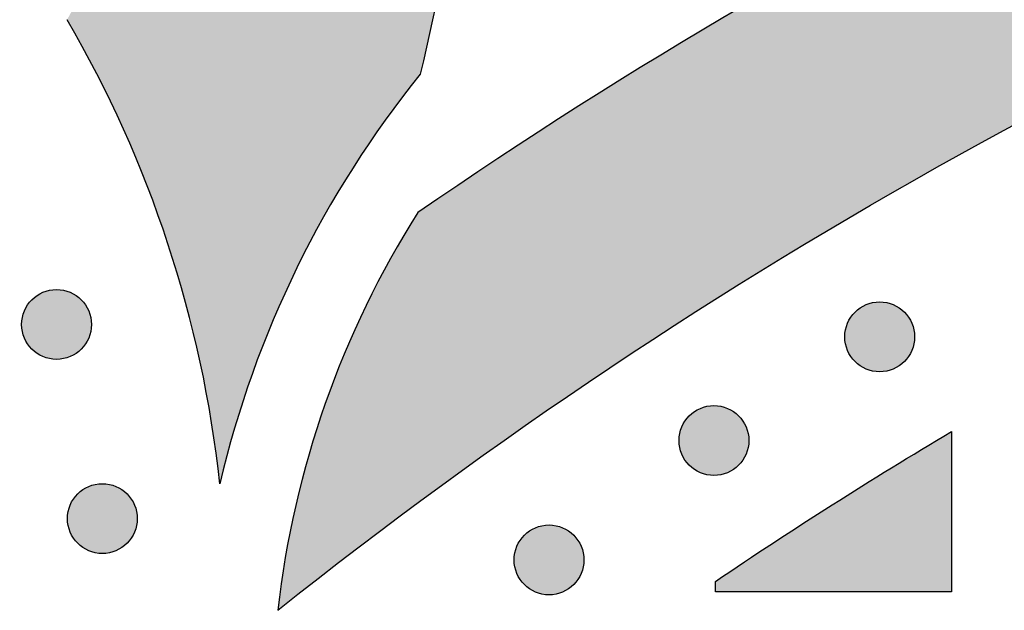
# Model space of a CAD drawing. Header units: millimetres. Extents: x -3873 to -97, y 912 to 4165.
# Tile 211 of 256: x -3497 to -3447, y 1653 to 1683. Entities that reach past the tile are written whole.
import ezdxf

# ---------------------------------------------------------------- set-up
doc = ezdxf.new("R2010")
doc.units = ezdxf.units.MM
doc.layers.add('pattern', color=7, linetype='Continuous', true_color=0x000000)

msp = doc.modelspace()

# ---------------------------------------------------------------- hatches: boundary and pattern name
at = {"layer": 'pattern'}
for points in [[(-3476.751, 1680.564), (-3477.647, 1679.425), (-3478.513, 1678.257), (-3479.348, 1677.063), (-3480.15, 1675.844), (-3480.919, 1674.6), (-3481.654, 1673.334), (-3482.353, 1672.046), (-3483.015, 1670.739), (-3483.641, 1669.413), (-3484.229, 1668.071), (-3484.778, 1666.714), (-3485.287, 1665.344), (-3485.758, 1663.962), (-3486.188, 1662.57), (-3486.579, 1661.17), (-3486.929, 1659.763), (-3487.116, 1661.305), (-3487.345, 1662.845), (-3487.614, 1664.382), (-3487.924, 1665.914), (-3488.275, 1667.439), (-3488.666, 1668.956), (-3489.097, 1670.464), (-3489.568, 1671.96), (-3490.078, 1673.443), (-3490.627, 1674.911), (-3491.214, 1676.364), (-3491.839, 1677.799), (-3492.5, 1679.216), (-3493.196, 1680.612), (-3493.928, 1681.986), (-3494.693, 1683.338), (-3493.711, 1685.137), (-3492.785, 1686.969), (-3491.916, 1688.83), (-3491.106, 1690.719), (-3490.355, 1692.633), (-3489.665, 1694.568), (-3489.037, 1696.522), (-3488.471, 1698.492), (-3488.236, 1699.393), (-3488.016, 1700.3), (-3487.812, 1701.213), (-3487.625, 1702.132), (-3487.453, 1703.055), (-3487.298, 1703.983), (-3487.159, 1704.916), (-3487.037, 1705.852), (-3486.932, 1706.791), (-3486.844, 1707.734), (-3486.772, 1708.678), (-3486.718, 1709.625), (-3486.681, 1710.573), (-3486.661, 1711.522), (-3486.659, 1712.471), (-3486.674, 1713.421), (-3486.706, 1714.37), (-3486.755, 1715.318), (-3486.821, 1716.265), (-3486.905, 1717.21), (-3487.005, 1718.153), (-3487.123, 1719.093), (-3487.257, 1720.03), (-3487.408, 1720.963), (-3487.576, 1721.892), (-3487.76, 1722.816), (-3487.961, 1723.736), (-3488.178, 1724.65), (-3488.41, 1725.558), (-3488.659, 1726.46), (-3488.922, 1727.356), (-3489.201, 1728.244), (-3489.481, 1729.066), (-3489.786, 1729.885), (-3490.116, 1730.7), (-3490.471, 1731.51), (-3490.853, 1732.313), (-3491.259, 1733.109), (-3491.69, 1733.895), (-3492.147, 1734.672), (-3492.628, 1735.438), (-3493.133, 1736.191), (-3493.661, 1736.931), (-3494.213, 1737.656), (-3494.787, 1738.366), (-3495.383, 1739.059), (-3496.001, 1739.735), (-3496.638, 1740.392), (-3497.295, 1741.029), (-3497.971, 1741.647), (-3498.664, 1742.243), (-3499.374, 1742.817), (-3500.099, 1743.369), (-3500.839, 1743.898), (-3501.592, 1744.403), (-3502.358, 1744.883), (-3503.135, 1745.34), (-3503.921, 1745.771), (-3504.717, 1746.178), (-3505.52, 1746.559), (-3506.33, 1746.914), (-3507.145, 1747.245), (-3507.964, 1747.549), (-3508.786, 1747.829), (-3509.675, 1748.108), (-3510.57, 1748.372), (-3511.472, 1748.62), (-3512.38, 1748.852), (-3513.294, 1749.069), (-3514.214, 1749.27), (-3515.138, 1749.454), (-3516.067, 1749.622), (-3517, 1749.773), (-3517.937, 1749.907), (-3518.877, 1750.025), (-3519.82, 1750.126), (-3520.765, 1750.209), (-3521.712, 1750.275), (-3522.66, 1750.325), (-3523.609, 1750.357), (-3524.559, 1750.371), (-3525.508, 1750.369), (-3526.457, 1750.349), (-3527.405, 1750.312), (-3528.352, 1750.258), (-3529.296, 1750.186), (-3530.239, 1750.098), (-3531.178, 1749.993), (-3532.114, 1749.871), (-3533.047, 1749.732), (-3533.975, 1749.577), (-3534.899, 1749.406), (-3535.817, 1749.218), (-3536.73, 1749.014), (-3537.638, 1748.795), (-3538.539, 1748.559), (-3540.507, 1747.994), (-3542.459, 1747.366), (-3544.392, 1746.677), (-3546.304, 1745.927), (-3548.191, 1745.117), (-3550.052, 1744.25), (-3551.882, 1743.325), (-3553.68, 1742.344), (-3554.769, 1742.947), (-3555.872, 1743.53), (-3556.987, 1744.093), (-3558.113, 1744.634), (-3559.25, 1745.154), (-3560.398, 1745.653), (-3561.555, 1746.13), (-3562.722, 1746.585), (-3563.897, 1747.017), (-3565.08, 1747.427), (-3566.27, 1747.814), (-3567.466, 1748.178), (-3568.669, 1748.518), (-3569.876, 1748.836), (-3571.088, 1749.13), (-3572.304, 1749.4), (-3569.397, 1750.092), (-3566.508, 1750.873), (-3563.641, 1751.741), (-3560.801, 1752.697), (-3557.991, 1753.737), (-3555.215, 1754.863), (-3552.477, 1756.07), (-3549.78, 1757.358), (-3548.483, 1757.886), (-3547.17, 1758.388), (-3545.841, 1758.862), (-3544.498, 1759.309), (-3543.142, 1759.727), (-3541.773, 1760.116), (-3540.393, 1760.475), (-3539.001, 1760.805), (-3537.6, 1761.103), (-3536.19, 1761.372), (-3534.772, 1761.608), (-3533.348, 1761.814), (-3531.917, 1761.987), (-3530.483, 1762.129), (-3529.044, 1762.238), (-3527.603, 1762.315), (-3526.161, 1762.36), (-3524.719, 1762.372), (-3523.277, 1762.352), (-3521.837, 1762.3), (-3520.401, 1762.215), (-3518.968, 1762.099), (-3517.54, 1761.95), (-3516.119, 1761.771), (-3514.705, 1761.56), (-3513.299, 1761.318), (-3511.902, 1761.046), (-3510.515, 1760.743), (-3509.139, 1760.412), (-3507.776, 1760.051), (-3506.425, 1759.662), (-3505.088, 1759.245), (-3503.942, 1758.855), (-3502.8, 1758.43), (-3501.664, 1757.97), (-3500.535, 1757.474), (-3499.415, 1756.943), (-3498.306, 1756.376), (-3497.209, 1755.775), (-3496.127, 1755.139), (-3495.059, 1754.468), (-3494.009, 1753.764), (-3492.978, 1753.027), (-3491.967, 1752.258), (-3490.977, 1751.458), (-3490.011, 1750.626), (-3489.069, 1749.766), (-3488.153, 1748.877), (-3487.264, 1747.961), (-3486.404, 1747.019), (-3485.573, 1746.053), (-3484.772, 1745.064), (-3484.003, 1744.052), (-3483.266, 1743.021), (-3482.562, 1741.971), (-3481.891, 1740.903), (-3481.255, 1739.821), (-3480.654, 1738.724), (-3480.087, 1737.615), (-3479.556, 1736.495), (-3479.06, 1735.366), (-3478.6, 1734.23), (-3478.175, 1733.088), (-3477.785, 1731.942), (-3477.279, 1730.304), (-3476.816, 1728.653), (-3476.398, 1726.99), (-3476.024, 1725.318), (-3475.487, 1722.568), (-3475.026, 1719.797), (-3474.641, 1717.008), (-3474.333, 1714.204), (-3474.102, 1711.387), (-3473.951, 1708.563), (-3473.878, 1705.733), (-3473.884, 1702.9), (-3473.97, 1700.069), (-3474.135, 1697.243), (-3474.378, 1694.425), (-3474.7, 1691.618), (-3475.099, 1688.825), (-3475.574, 1686.05), (-3476.125, 1683.295)], [(-3476.875, 1673.539), (-3477.576, 1672.397), (-3478.246, 1671.232), (-3478.885, 1670.046), (-3479.491, 1668.839), (-3480.064, 1667.615), (-3480.603, 1666.373), (-3481.107, 1665.115), (-3481.575, 1663.843), (-3482.007, 1662.559), (-3482.403, 1661.263), (-3482.761, 1659.957), (-3483.082, 1658.644), (-3483.365, 1657.324), (-3483.611, 1655.999), (-3483.818, 1654.671), (-3483.988, 1653.342), (-3479.96, 1656.482), (-3475.855, 1659.549), (-3471.676, 1662.54), (-3467.424, 1665.453), (-3463.101, 1668.285), (-3458.711, 1671.033), (-3454.254, 1673.696), (-3449.735, 1676.27), (-3445.155, 1678.754), (-3440.517, 1681.146), (-3435.824, 1683.443), (-3431.078, 1685.644), (-3426.284, 1687.747), (-3421.443, 1689.751), (-3416.56, 1691.654), (-3411.636, 1693.454), (-3406.676, 1695.151), (-3401.682, 1696.743), (-3396.658, 1698.229), (-3391.608, 1699.609), (-3386.534, 1700.882), (-3381.441, 1702.047), (-3376.331, 1703.104), (-3371.207, 1704.053), (-3366.075, 1704.894), (-3360.935, 1705.627), (-3355.793, 1706.251), (-3350.652, 1706.768), (-3345.514, 1707.177), (-3340.383, 1707.48), (-3335.263, 1707.676), (-3330.156, 1707.768), (-3330.156, 1719.768), (-3334.969, 1719.689), (-3339.792, 1719.52), (-3344.623, 1719.262), (-3349.459, 1718.914), (-3354.298, 1718.475), (-3359.137, 1717.946), (-3363.974, 1717.325), (-3368.806, 1716.614), (-3373.631, 1715.811), (-3378.446, 1714.918), (-3383.249, 1713.934), (-3388.036, 1712.859), (-3392.806, 1711.693), (-3397.555, 1710.438), (-3402.282, 1709.094), (-3406.984, 1707.661), (-3411.657, 1706.14), (-3416.301, 1704.531), (-3420.912, 1702.837), (-3425.489, 1701.058), (-3430.028, 1699.194), (-3434.527, 1697.248), (-3438.984, 1695.22), (-3443.398, 1693.111), (-3447.765, 1690.924), (-3452.084, 1688.66), (-3456.352, 1686.319), (-3460.569, 1683.905), (-3464.731, 1681.417), (-3468.837, 1678.86), (-3472.886, 1676.233)], [(-3493.974, 1669.115), (-3494.002, 1669.143), (-3494.031, 1669.17), (-3494.061, 1669.196), (-3494.092, 1669.223), (-3494.123, 1669.248), (-3494.156, 1669.274), (-3494.189, 1669.298), (-3494.223, 1669.322), (-3494.258, 1669.346), (-3494.294, 1669.369), (-3494.33, 1669.391), (-3494.368, 1669.412), (-3494.406, 1669.432), (-3494.444, 1669.452), (-3494.484, 1669.471), (-3494.524, 1669.489), (-3494.565, 1669.506), (-3494.606, 1669.522), (-3494.648, 1669.537), (-3494.69, 1669.551), (-3494.733, 1669.564), (-3494.777, 1669.576), (-3494.821, 1669.587), (-3494.865, 1669.597), (-3494.91, 1669.606), (-3494.955, 1669.613), (-3495, 1669.62), (-3495.045, 1669.625), (-3495.091, 1669.629), (-3495.137, 1669.632), (-3495.183, 1669.634), (-3495.229, 1669.635), (-3495.274, 1669.634), (-3495.32, 1669.632), (-3495.366, 1669.629), (-3495.412, 1669.625), (-3495.457, 1669.62), (-3495.502, 1669.613), (-3495.547, 1669.606), (-3495.592, 1669.597), (-3495.636, 1669.587), (-3495.68, 1669.576), (-3495.724, 1669.564), (-3495.767, 1669.551), (-3495.809, 1669.537), (-3495.851, 1669.522), (-3495.893, 1669.506), (-3495.933, 1669.489), (-3495.973, 1669.471), (-3496.013, 1669.452), (-3496.052, 1669.432), (-3496.09, 1669.412), (-3496.127, 1669.391), (-3496.163, 1669.369), (-3496.199, 1669.346), (-3496.234, 1669.322), (-3496.268, 1669.298), (-3496.301, 1669.274), (-3496.334, 1669.248), (-3496.365, 1669.223), (-3496.396, 1669.196), (-3496.426, 1669.17), (-3496.455, 1669.143), (-3496.483, 1669.115), (-3496.511, 1669.087), (-3496.538, 1669.058), (-3496.565, 1669.028), (-3496.591, 1668.997), (-3496.617, 1668.966), (-3496.642, 1668.933), (-3496.666, 1668.9), (-3496.691, 1668.866), (-3496.714, 1668.831), (-3496.737, 1668.795), (-3496.759, 1668.759), (-3496.78, 1668.721), (-3496.8, 1668.683), (-3496.82, 1668.645), (-3496.839, 1668.605), (-3496.857, 1668.565), (-3496.874, 1668.524), (-3496.89, 1668.483), (-3496.905, 1668.441), (-3496.919, 1668.399), (-3496.932, 1668.356), (-3496.944, 1668.312), (-3496.955, 1668.268), (-3496.965, 1668.224), (-3496.974, 1668.179), (-3496.982, 1668.134), (-3496.988, 1668.089), (-3496.993, 1668.044), (-3496.998, 1667.998), (-3497, 1667.952), (-3497.002, 1667.906), (-3497.003, 1667.86), (-3497.002, 1667.814), (-3497, 1667.769), (-3496.998, 1667.723), (-3496.993, 1667.677), (-3496.988, 1667.632), (-3496.982, 1667.586), (-3496.974, 1667.541), (-3496.965, 1667.497), (-3496.955, 1667.453), (-3496.944, 1667.409), (-3496.932, 1667.365), (-3496.919, 1667.322), (-3496.905, 1667.28), (-3496.89, 1667.238), (-3496.874, 1667.196), (-3496.857, 1667.156), (-3496.839, 1667.116), (-3496.82, 1667.076), (-3496.8, 1667.037), (-3496.78, 1666.999), (-3496.759, 1666.962), (-3496.737, 1666.926), (-3496.714, 1666.89), (-3496.691, 1666.855), (-3496.666, 1666.821), (-3496.642, 1666.788), (-3496.617, 1666.755), (-3496.591, 1666.724), (-3496.565, 1666.693), (-3496.538, 1666.663), (-3496.511, 1666.634), (-3496.483, 1666.606), (-3496.455, 1666.578), (-3496.426, 1666.551), (-3496.396, 1666.524), (-3496.365, 1666.498), (-3496.334, 1666.472), (-3496.301, 1666.447), (-3496.268, 1666.422), (-3496.234, 1666.398), (-3496.199, 1666.375), (-3496.163, 1666.352), (-3496.127, 1666.33), (-3496.09, 1666.309), (-3496.052, 1666.288), (-3496.013, 1666.269), (-3495.973, 1666.25), (-3495.933, 1666.232), (-3495.893, 1666.215), (-3495.851, 1666.199), (-3495.809, 1666.184), (-3495.767, 1666.17), (-3495.724, 1666.157), (-3495.68, 1666.145), (-3495.636, 1666.134), (-3495.592, 1666.124), (-3495.547, 1666.115), (-3495.502, 1666.107), (-3495.457, 1666.101), (-3495.412, 1666.096), (-3495.366, 1666.091), (-3495.32, 1666.088), (-3495.274, 1666.087), (-3495.229, 1666.086), (-3495.183, 1666.087), (-3495.137, 1666.088), (-3495.091, 1666.091), (-3495.045, 1666.096), (-3495, 1666.101), (-3494.955, 1666.107), (-3494.91, 1666.115), (-3494.865, 1666.124), (-3494.821, 1666.134), (-3494.777, 1666.145), (-3494.733, 1666.157), (-3494.69, 1666.17), (-3494.648, 1666.184), (-3494.606, 1666.199), (-3494.565, 1666.215), (-3494.524, 1666.232), (-3494.484, 1666.25), (-3494.444, 1666.269), (-3494.406, 1666.288), (-3494.368, 1666.309), (-3494.33, 1666.33), (-3494.294, 1666.352), (-3494.258, 1666.375), (-3494.223, 1666.398), (-3494.189, 1666.422), (-3494.156, 1666.447), (-3494.123, 1666.472), (-3494.092, 1666.498), (-3494.061, 1666.524), (-3494.031, 1666.551), (-3494.002, 1666.578), (-3493.974, 1666.606), (-3493.946, 1666.634), (-3493.919, 1666.663), (-3493.893, 1666.693), (-3493.866, 1666.724), (-3493.841, 1666.755), (-3493.815, 1666.788), (-3493.791, 1666.821), (-3493.767, 1666.855), (-3493.743, 1666.89), (-3493.72, 1666.926), (-3493.698, 1666.962), (-3493.677, 1666.999), (-3493.657, 1667.037), (-3493.637, 1667.076), (-3493.618, 1667.116), (-3493.6, 1667.156), (-3493.583, 1667.196), (-3493.567, 1667.238), (-3493.552, 1667.28), (-3493.538, 1667.322), (-3493.525, 1667.365), (-3493.513, 1667.409), (-3493.502, 1667.453), (-3493.492, 1667.497), (-3493.483, 1667.541), (-3493.476, 1667.586), (-3493.469, 1667.632), (-3493.464, 1667.677), (-3493.46, 1667.723), (-3493.457, 1667.769), (-3493.455, 1667.814), (-3493.454, 1667.86), (-3493.455, 1667.906), (-3493.457, 1667.952), (-3493.46, 1667.998), (-3493.464, 1668.044), (-3493.469, 1668.089), (-3493.476, 1668.134), (-3493.483, 1668.179), (-3493.492, 1668.224), (-3493.502, 1668.268), (-3493.513, 1668.312), (-3493.525, 1668.356), (-3493.538, 1668.399), (-3493.552, 1668.441), (-3493.567, 1668.483), (-3493.583, 1668.524), (-3493.6, 1668.565), (-3493.618, 1668.605), (-3493.637, 1668.645), (-3493.657, 1668.683), (-3493.677, 1668.721), (-3493.698, 1668.759), (-3493.72, 1668.795), (-3493.743, 1668.831), (-3493.767, 1668.866), (-3493.791, 1668.9), (-3493.815, 1668.933), (-3493.841, 1668.966), (-3493.866, 1668.997), (-3493.893, 1669.028), (-3493.919, 1669.058), (-3493.946, 1669.087)], [(-3452.149, 1668.485), (-3452.177, 1668.513), (-3452.206, 1668.54), (-3452.236, 1668.567), (-3452.266, 1668.593), (-3452.298, 1668.619), (-3452.33, 1668.644), (-3452.364, 1668.669), (-3452.398, 1668.693), (-3452.433, 1668.716), (-3452.468, 1668.739), (-3452.505, 1668.761), (-3452.542, 1668.782), (-3452.58, 1668.803), (-3452.619, 1668.822), (-3452.658, 1668.841), (-3452.698, 1668.859), (-3452.739, 1668.876), (-3452.78, 1668.892), (-3452.822, 1668.907), (-3452.865, 1668.921), (-3452.908, 1668.934), (-3452.951, 1668.946), (-3452.995, 1668.957), (-3453.04, 1668.967), (-3453.084, 1668.976), (-3453.129, 1668.984), (-3453.174, 1668.99), (-3453.22, 1668.995), (-3453.266, 1669), (-3453.311, 1669.003), (-3453.357, 1669.004), (-3453.403, 1669.005), (-3453.449, 1669.004), (-3453.495, 1669.003), (-3453.541, 1669), (-3453.586, 1668.995), (-3453.632, 1668.99), (-3453.677, 1668.984), (-3453.722, 1668.976), (-3453.767, 1668.967), (-3453.811, 1668.957), (-3453.855, 1668.946), (-3453.898, 1668.934), (-3453.941, 1668.921), (-3453.984, 1668.907), (-3454.026, 1668.892), (-3454.067, 1668.876), (-3454.108, 1668.859), (-3454.148, 1668.841), (-3454.187, 1668.822), (-3454.226, 1668.803), (-3454.264, 1668.782), (-3454.301, 1668.761), (-3454.338, 1668.739), (-3454.374, 1668.716), (-3454.409, 1668.693), (-3454.443, 1668.669), (-3454.476, 1668.644), (-3454.508, 1668.619), (-3454.54, 1668.593), (-3454.571, 1668.567), (-3454.601, 1668.54), (-3454.63, 1668.513), (-3454.658, 1668.485), (-3454.685, 1668.457), (-3454.712, 1668.428), (-3454.739, 1668.398), (-3454.765, 1668.367), (-3454.791, 1668.336), (-3454.816, 1668.303), (-3454.841, 1668.27), (-3454.865, 1668.236), (-3454.888, 1668.201), (-3454.911, 1668.165), (-3454.933, 1668.129), (-3454.955, 1668.092), (-3454.975, 1668.054), (-3454.995, 1668.015), (-3455.014, 1667.975), (-3455.031, 1667.935), (-3455.049, 1667.895), (-3455.065, 1667.853), (-3455.08, 1667.811), (-3455.094, 1667.769), (-3455.107, 1667.726), (-3455.119, 1667.682), (-3455.13, 1667.638), (-3455.14, 1667.594), (-3455.149, 1667.55), (-3455.156, 1667.505), (-3455.163, 1667.459), (-3455.168, 1667.414), (-3455.172, 1667.368), (-3455.175, 1667.322), (-3455.177, 1667.277), (-3455.177, 1667.231), (-3455.177, 1667.185), (-3455.175, 1667.139), (-3455.172, 1667.093), (-3455.168, 1667.047), (-3455.163, 1667.002), (-3455.156, 1666.957), (-3455.149, 1666.912), (-3455.14, 1666.867), (-3455.13, 1666.823), (-3455.119, 1666.779), (-3455.107, 1666.735), (-3455.094, 1666.692), (-3455.08, 1666.65), (-3455.065, 1666.608), (-3455.049, 1666.567), (-3455.031, 1666.526), (-3455.014, 1666.486), (-3454.995, 1666.446), (-3454.975, 1666.408), (-3454.955, 1666.37), (-3454.933, 1666.332), (-3454.911, 1666.296), (-3454.888, 1666.26), (-3454.865, 1666.225), (-3454.841, 1666.191), (-3454.816, 1666.158), (-3454.791, 1666.125), (-3454.765, 1666.094), (-3454.739, 1666.063), (-3454.712, 1666.033), (-3454.685, 1666.004), (-3454.658, 1665.976), (-3454.63, 1665.948), (-3454.601, 1665.921), (-3454.571, 1665.895), (-3454.54, 1665.868), (-3454.508, 1665.843), (-3454.476, 1665.817), (-3454.443, 1665.793), (-3454.409, 1665.769), (-3454.374, 1665.745), (-3454.338, 1665.722), (-3454.301, 1665.7), (-3454.264, 1665.679), (-3454.226, 1665.659), (-3454.187, 1665.639), (-3454.148, 1665.62), (-3454.108, 1665.602), (-3454.067, 1665.585), (-3454.026, 1665.569), (-3453.984, 1665.554), (-3453.941, 1665.54), (-3453.898, 1665.527), (-3453.855, 1665.515), (-3453.811, 1665.504), (-3453.767, 1665.494), (-3453.722, 1665.485), (-3453.677, 1665.478), (-3453.632, 1665.471), (-3453.586, 1665.466), (-3453.541, 1665.462), (-3453.495, 1665.459), (-3453.449, 1665.457), (-3453.403, 1665.456), (-3453.357, 1665.457), (-3453.311, 1665.459), (-3453.266, 1665.462), (-3453.22, 1665.466), (-3453.174, 1665.471), (-3453.129, 1665.478), (-3453.084, 1665.485), (-3453.04, 1665.494), (-3452.995, 1665.504), (-3452.951, 1665.515), (-3452.908, 1665.527), (-3452.865, 1665.54), (-3452.822, 1665.554), (-3452.78, 1665.569), (-3452.739, 1665.585), (-3452.698, 1665.602), (-3452.658, 1665.62), (-3452.619, 1665.639), (-3452.58, 1665.659), (-3452.542, 1665.679), (-3452.505, 1665.7), (-3452.468, 1665.722), (-3452.433, 1665.745), (-3452.398, 1665.769), (-3452.364, 1665.793), (-3452.33, 1665.817), (-3452.298, 1665.843), (-3452.266, 1665.868), (-3452.236, 1665.895), (-3452.206, 1665.921), (-3452.177, 1665.948), (-3452.149, 1665.976), (-3452.121, 1666.004), (-3452.094, 1666.033), (-3452.067, 1666.063), (-3452.041, 1666.094), (-3452.015, 1666.125), (-3451.99, 1666.158), (-3451.965, 1666.191), (-3451.941, 1666.225), (-3451.918, 1666.26), (-3451.895, 1666.296), (-3451.873, 1666.332), (-3451.852, 1666.37), (-3451.831, 1666.408), (-3451.812, 1666.446), (-3451.793, 1666.486), (-3451.775, 1666.526), (-3451.758, 1666.567), (-3451.742, 1666.608), (-3451.727, 1666.65), (-3451.712, 1666.692), (-3451.699, 1666.735), (-3451.687, 1666.779), (-3451.676, 1666.823), (-3451.666, 1666.867), (-3451.658, 1666.912), (-3451.65, 1666.957), (-3451.644, 1667.002), (-3451.638, 1667.047), (-3451.634, 1667.093), (-3451.631, 1667.139), (-3451.629, 1667.185), (-3451.629, 1667.231), (-3451.629, 1667.277), (-3451.631, 1667.322), (-3451.634, 1667.368), (-3451.638, 1667.414), (-3451.644, 1667.459), (-3451.65, 1667.505), (-3451.658, 1667.55), (-3451.666, 1667.594), (-3451.676, 1667.638), (-3451.687, 1667.682), (-3451.699, 1667.726), (-3451.712, 1667.769), (-3451.727, 1667.811), (-3451.742, 1667.853), (-3451.758, 1667.895), (-3451.775, 1667.935), (-3451.793, 1667.975), (-3451.812, 1668.015), (-3451.831, 1668.054), (-3451.852, 1668.092), (-3451.873, 1668.129), (-3451.895, 1668.165), (-3451.918, 1668.201), (-3451.941, 1668.236), (-3451.965, 1668.27), (-3451.99, 1668.303), (-3452.015, 1668.336), (-3452.041, 1668.367), (-3452.067, 1668.398), (-3452.094, 1668.428), (-3452.121, 1668.457)], [(-3460.571, 1663.218), (-3460.599, 1663.246), (-3460.628, 1663.273), (-3460.658, 1663.3), (-3460.688, 1663.326), (-3460.72, 1663.352), (-3460.752, 1663.377), (-3460.786, 1663.402), (-3460.82, 1663.426), (-3460.855, 1663.449), (-3460.89, 1663.472), (-3460.927, 1663.494), (-3460.964, 1663.515), (-3461.002, 1663.536), (-3461.041, 1663.555), (-3461.08, 1663.574), (-3461.12, 1663.592), (-3461.161, 1663.609), (-3461.203, 1663.625), (-3461.244, 1663.64), (-3461.287, 1663.655), (-3461.33, 1663.668), (-3461.373, 1663.68), (-3461.417, 1663.691), (-3461.462, 1663.7), (-3461.506, 1663.709), (-3461.551, 1663.717), (-3461.596, 1663.723), (-3461.642, 1663.729), (-3461.688, 1663.733), (-3461.733, 1663.736), (-3461.779, 1663.738), (-3461.825, 1663.738), (-3461.871, 1663.738), (-3461.917, 1663.736), (-3461.963, 1663.733), (-3462.008, 1663.729), (-3462.054, 1663.723), (-3462.099, 1663.717), (-3462.144, 1663.709), (-3462.189, 1663.7), (-3462.233, 1663.691), (-3462.277, 1663.68), (-3462.32, 1663.668), (-3462.363, 1663.655), (-3462.406, 1663.64), (-3462.448, 1663.625), (-3462.489, 1663.609), (-3462.53, 1663.592), (-3462.57, 1663.574), (-3462.609, 1663.555), (-3462.648, 1663.536), (-3462.686, 1663.515), (-3462.723, 1663.494), (-3462.76, 1663.472), (-3462.796, 1663.449), (-3462.831, 1663.426), (-3462.865, 1663.402), (-3462.898, 1663.377), (-3462.93, 1663.352), (-3462.962, 1663.326), (-3462.993, 1663.3), (-3463.023, 1663.273), (-3463.052, 1663.246), (-3463.08, 1663.218), (-3463.107, 1663.19), (-3463.134, 1663.161), (-3463.161, 1663.131), (-3463.187, 1663.101), (-3463.213, 1663.069), (-3463.238, 1663.037), (-3463.263, 1663.003), (-3463.287, 1662.969), (-3463.311, 1662.934), (-3463.333, 1662.899), (-3463.355, 1662.862), (-3463.377, 1662.825), (-3463.397, 1662.787), (-3463.417, 1662.748), (-3463.436, 1662.709), (-3463.453, 1662.669), (-3463.471, 1662.628), (-3463.487, 1662.586), (-3463.502, 1662.545), (-3463.516, 1662.502), (-3463.529, 1662.459), (-3463.541, 1662.416), (-3463.552, 1662.372), (-3463.562, 1662.327), (-3463.571, 1662.283), (-3463.578, 1662.238), (-3463.585, 1662.193), (-3463.59, 1662.147), (-3463.594, 1662.101), (-3463.597, 1662.056), (-3463.599, 1662.01), (-3463.599, 1661.964), (-3463.599, 1661.918), (-3463.597, 1661.872), (-3463.594, 1661.826), (-3463.59, 1661.781), (-3463.585, 1661.735), (-3463.578, 1661.69), (-3463.571, 1661.645), (-3463.562, 1661.6), (-3463.552, 1661.556), (-3463.541, 1661.512), (-3463.529, 1661.469), (-3463.516, 1661.426), (-3463.502, 1661.383), (-3463.487, 1661.341), (-3463.471, 1661.3), (-3463.453, 1661.259), (-3463.436, 1661.219), (-3463.417, 1661.18), (-3463.397, 1661.141), (-3463.377, 1661.103), (-3463.355, 1661.066), (-3463.333, 1661.029), (-3463.311, 1660.993), (-3463.287, 1660.958), (-3463.263, 1660.924), (-3463.238, 1660.891), (-3463.213, 1660.859), (-3463.187, 1660.827), (-3463.161, 1660.796), (-3463.134, 1660.766), (-3463.107, 1660.737), (-3463.08, 1660.709), (-3463.052, 1660.682), (-3463.023, 1660.655), (-3462.993, 1660.628), (-3462.962, 1660.602), (-3462.93, 1660.576), (-3462.898, 1660.551), (-3462.865, 1660.526), (-3462.831, 1660.502), (-3462.796, 1660.478), (-3462.76, 1660.456), (-3462.723, 1660.434), (-3462.686, 1660.412), (-3462.648, 1660.392), (-3462.609, 1660.372), (-3462.57, 1660.353), (-3462.53, 1660.335), (-3462.489, 1660.318), (-3462.448, 1660.302), (-3462.406, 1660.287), (-3462.363, 1660.273), (-3462.32, 1660.26), (-3462.277, 1660.248), (-3462.233, 1660.237), (-3462.189, 1660.227), (-3462.144, 1660.218), (-3462.099, 1660.211), (-3462.054, 1660.204), (-3462.008, 1660.199), (-3461.963, 1660.195), (-3461.917, 1660.192), (-3461.871, 1660.19), (-3461.825, 1660.19), (-3461.779, 1660.19), (-3461.733, 1660.192), (-3461.688, 1660.195), (-3461.642, 1660.199), (-3461.596, 1660.204), (-3461.551, 1660.211), (-3461.506, 1660.218), (-3461.462, 1660.227), (-3461.417, 1660.237), (-3461.373, 1660.248), (-3461.33, 1660.26), (-3461.287, 1660.273), (-3461.244, 1660.287), (-3461.203, 1660.302), (-3461.161, 1660.318), (-3461.12, 1660.335), (-3461.08, 1660.353), (-3461.041, 1660.372), (-3461.002, 1660.392), (-3460.964, 1660.412), (-3460.927, 1660.434), (-3460.89, 1660.456), (-3460.855, 1660.478), (-3460.82, 1660.502), (-3460.786, 1660.526), (-3460.752, 1660.551), (-3460.72, 1660.576), (-3460.688, 1660.602), (-3460.658, 1660.628), (-3460.628, 1660.655), (-3460.599, 1660.682), (-3460.571, 1660.709), (-3460.543, 1660.737), (-3460.516, 1660.766), (-3460.489, 1660.796), (-3460.463, 1660.827), (-3460.437, 1660.859), (-3460.412, 1660.891), (-3460.387, 1660.924), (-3460.363, 1660.958), (-3460.34, 1660.993), (-3460.317, 1661.029), (-3460.295, 1661.066), (-3460.274, 1661.103), (-3460.253, 1661.141), (-3460.234, 1661.18), (-3460.215, 1661.219), (-3460.197, 1661.259), (-3460.18, 1661.3), (-3460.164, 1661.341), (-3460.149, 1661.383), (-3460.134, 1661.426), (-3460.121, 1661.469), (-3460.109, 1661.512), (-3460.098, 1661.556), (-3460.088, 1661.6), (-3460.08, 1661.645), (-3460.072, 1661.69), (-3460.066, 1661.735), (-3460.06, 1661.781), (-3460.056, 1661.826), (-3460.053, 1661.872), (-3460.051, 1661.918), (-3460.051, 1661.964), (-3460.051, 1662.01), (-3460.053, 1662.056), (-3460.056, 1662.101), (-3460.06, 1662.147), (-3460.066, 1662.193), (-3460.072, 1662.238), (-3460.08, 1662.283), (-3460.088, 1662.327), (-3460.098, 1662.372), (-3460.109, 1662.416), (-3460.121, 1662.459), (-3460.134, 1662.502), (-3460.149, 1662.545), (-3460.164, 1662.586), (-3460.18, 1662.628), (-3460.197, 1662.669), (-3460.215, 1662.709), (-3460.234, 1662.748), (-3460.253, 1662.787), (-3460.274, 1662.825), (-3460.295, 1662.862), (-3460.317, 1662.899), (-3460.34, 1662.934), (-3460.363, 1662.969), (-3460.387, 1663.003), (-3460.412, 1663.037), (-3460.437, 1663.069), (-3460.463, 1663.101), (-3460.489, 1663.131), (-3460.516, 1663.161), (-3460.543, 1663.19)], [(-3449.754, 1662.42), (-3449.754, 1654.279), (-3461.754, 1654.279), (-3461.754, 1654.804), (-3455.811, 1658.701)], [(-3491.647, 1659.253), (-3491.675, 1659.281), (-3491.704, 1659.308), (-3491.734, 1659.335), (-3491.764, 1659.361), (-3491.796, 1659.387), (-3491.829, 1659.412), (-3491.862, 1659.437), (-3491.896, 1659.461), (-3491.931, 1659.484), (-3491.967, 1659.507), (-3492.003, 1659.529), (-3492.04, 1659.55), (-3492.078, 1659.571), (-3492.117, 1659.59), (-3492.157, 1659.609), (-3492.197, 1659.627), (-3492.237, 1659.644), (-3492.279, 1659.66), (-3492.321, 1659.675), (-3492.363, 1659.69), (-3492.406, 1659.703), (-3492.45, 1659.715), (-3492.493, 1659.726), (-3492.538, 1659.736), (-3492.582, 1659.744), (-3492.627, 1659.752), (-3492.673, 1659.758), (-3492.718, 1659.764), (-3492.764, 1659.768), (-3492.81, 1659.771), (-3492.855, 1659.773), (-3492.901, 1659.773), (-3492.947, 1659.773), (-3492.993, 1659.771), (-3493.039, 1659.768), (-3493.085, 1659.764), (-3493.13, 1659.758), (-3493.175, 1659.752), (-3493.22, 1659.744), (-3493.265, 1659.736), (-3493.309, 1659.726), (-3493.353, 1659.715), (-3493.397, 1659.703), (-3493.44, 1659.69), (-3493.482, 1659.675), (-3493.524, 1659.66), (-3493.565, 1659.644), (-3493.606, 1659.627), (-3493.646, 1659.609), (-3493.686, 1659.59), (-3493.724, 1659.571), (-3493.762, 1659.55), (-3493.8, 1659.529), (-3493.836, 1659.507), (-3493.872, 1659.484), (-3493.907, 1659.461), (-3493.941, 1659.437), (-3493.974, 1659.412), (-3494.007, 1659.387), (-3494.038, 1659.361), (-3494.069, 1659.335), (-3494.099, 1659.308), (-3494.128, 1659.281), (-3494.156, 1659.253), (-3494.183, 1659.225), (-3494.211, 1659.196), (-3494.237, 1659.166), (-3494.264, 1659.136), (-3494.289, 1659.104), (-3494.315, 1659.072), (-3494.339, 1659.038), (-3494.363, 1659.004), (-3494.387, 1658.969), (-3494.409, 1658.934), (-3494.431, 1658.897), (-3494.453, 1658.86), (-3494.473, 1658.822), (-3494.493, 1658.783), (-3494.512, 1658.744), (-3494.53, 1658.704), (-3494.547, 1658.663), (-3494.563, 1658.621), (-3494.578, 1658.58), (-3494.592, 1658.537), (-3494.605, 1658.494), (-3494.617, 1658.451), (-3494.628, 1658.407), (-3494.638, 1658.362), (-3494.647, 1658.318), (-3494.654, 1658.273), (-3494.661, 1658.228), (-3494.666, 1658.182), (-3494.67, 1658.136), (-3494.673, 1658.091), (-3494.675, 1658.045), (-3494.676, 1657.999), (-3494.675, 1657.953), (-3494.673, 1657.907), (-3494.67, 1657.861), (-3494.666, 1657.816), (-3494.661, 1657.77), (-3494.654, 1657.725), (-3494.647, 1657.68), (-3494.638, 1657.635), (-3494.628, 1657.591), (-3494.617, 1657.547), (-3494.605, 1657.504), (-3494.592, 1657.461), (-3494.578, 1657.418), (-3494.563, 1657.376), (-3494.547, 1657.335), (-3494.53, 1657.294), (-3494.512, 1657.254), (-3494.493, 1657.215), (-3494.473, 1657.176), (-3494.453, 1657.138), (-3494.431, 1657.101), (-3494.409, 1657.064), (-3494.387, 1657.028), (-3494.363, 1656.993), (-3494.339, 1656.959), (-3494.315, 1656.926), (-3494.289, 1656.894), (-3494.264, 1656.862), (-3494.237, 1656.831), (-3494.211, 1656.801), (-3494.183, 1656.772), (-3494.156, 1656.744), (-3494.128, 1656.717), (-3494.099, 1656.69), (-3494.069, 1656.663), (-3494.038, 1656.637), (-3494.007, 1656.611), (-3493.974, 1656.586), (-3493.941, 1656.561), (-3493.907, 1656.537), (-3493.872, 1656.513), (-3493.836, 1656.491), (-3493.8, 1656.469), (-3493.762, 1656.447), (-3493.724, 1656.427), (-3493.686, 1656.407), (-3493.646, 1656.388), (-3493.606, 1656.371), (-3493.565, 1656.353), (-3493.524, 1656.337), (-3493.482, 1656.322), (-3493.44, 1656.308), (-3493.397, 1656.295), (-3493.353, 1656.283), (-3493.309, 1656.272), (-3493.265, 1656.262), (-3493.22, 1656.253), (-3493.175, 1656.246), (-3493.13, 1656.239), (-3493.085, 1656.234), (-3493.039, 1656.23), (-3492.993, 1656.227), (-3492.947, 1656.225), (-3492.901, 1656.225), (-3492.855, 1656.225), (-3492.81, 1656.227), (-3492.764, 1656.23), (-3492.718, 1656.234), (-3492.673, 1656.239), (-3492.627, 1656.246), (-3492.582, 1656.253), (-3492.538, 1656.262), (-3492.493, 1656.272), (-3492.45, 1656.283), (-3492.406, 1656.295), (-3492.363, 1656.308), (-3492.321, 1656.322), (-3492.279, 1656.337), (-3492.237, 1656.353), (-3492.197, 1656.371), (-3492.157, 1656.388), (-3492.117, 1656.407), (-3492.078, 1656.427), (-3492.04, 1656.447), (-3492.003, 1656.469), (-3491.967, 1656.491), (-3491.931, 1656.513), (-3491.896, 1656.537), (-3491.862, 1656.561), (-3491.829, 1656.586), (-3491.796, 1656.611), (-3491.764, 1656.637), (-3491.734, 1656.663), (-3491.704, 1656.69), (-3491.675, 1656.717), (-3491.647, 1656.744), (-3491.619, 1656.772), (-3491.592, 1656.801), (-3491.565, 1656.831), (-3491.539, 1656.862), (-3491.513, 1656.894), (-3491.488, 1656.926), (-3491.463, 1656.959), (-3491.439, 1656.993), (-3491.416, 1657.028), (-3491.393, 1657.064), (-3491.371, 1657.101), (-3491.35, 1657.138), (-3491.329, 1657.176), (-3491.31, 1657.215), (-3491.291, 1657.254), (-3491.273, 1657.294), (-3491.256, 1657.335), (-3491.24, 1657.376), (-3491.225, 1657.418), (-3491.211, 1657.461), (-3491.198, 1657.504), (-3491.185, 1657.547), (-3491.175, 1657.591), (-3491.165, 1657.635), (-3491.156, 1657.68), (-3491.148, 1657.725), (-3491.142, 1657.77), (-3491.136, 1657.816), (-3491.132, 1657.861), (-3491.129, 1657.907), (-3491.128, 1657.953), (-3491.127, 1657.999), (-3491.128, 1658.045), (-3491.129, 1658.091), (-3491.132, 1658.136), (-3491.136, 1658.182), (-3491.142, 1658.228), (-3491.148, 1658.273), (-3491.156, 1658.318), (-3491.165, 1658.362), (-3491.175, 1658.407), (-3491.185, 1658.451), (-3491.198, 1658.494), (-3491.211, 1658.537), (-3491.225, 1658.58), (-3491.24, 1658.621), (-3491.256, 1658.663), (-3491.273, 1658.704), (-3491.291, 1658.744), (-3491.31, 1658.783), (-3491.329, 1658.822), (-3491.35, 1658.86), (-3491.371, 1658.897), (-3491.393, 1658.934), (-3491.416, 1658.969), (-3491.439, 1659.004), (-3491.463, 1659.038), (-3491.488, 1659.072), (-3491.513, 1659.104), (-3491.539, 1659.136), (-3491.565, 1659.166), (-3491.592, 1659.196), (-3491.619, 1659.225)], [(-3468.95, 1657.154), (-3468.978, 1657.182), (-3469.007, 1657.209), (-3469.037, 1657.236), (-3469.068, 1657.262), (-3469.1, 1657.288), (-3469.132, 1657.313), (-3469.165, 1657.338), (-3469.2, 1657.362), (-3469.234, 1657.385), (-3469.27, 1657.408), (-3469.307, 1657.43), (-3469.344, 1657.451), (-3469.382, 1657.472), (-3469.421, 1657.491), (-3469.46, 1657.51), (-3469.5, 1657.528), (-3469.541, 1657.545), (-3469.582, 1657.561), (-3469.624, 1657.576), (-3469.667, 1657.59), (-3469.71, 1657.603), (-3469.753, 1657.616), (-3469.797, 1657.626), (-3469.841, 1657.636), (-3469.886, 1657.645), (-3469.931, 1657.653), (-3469.976, 1657.659), (-3470.022, 1657.665), (-3470.067, 1657.669), (-3470.113, 1657.672), (-3470.159, 1657.673), (-3470.205, 1657.674), (-3470.251, 1657.673), (-3470.297, 1657.672), (-3470.342, 1657.669), (-3470.388, 1657.665), (-3470.434, 1657.659), (-3470.479, 1657.653), (-3470.524, 1657.645), (-3470.568, 1657.636), (-3470.613, 1657.626), (-3470.657, 1657.616), (-3470.7, 1657.603), (-3470.743, 1657.59), (-3470.786, 1657.576), (-3470.828, 1657.561), (-3470.869, 1657.545), (-3470.91, 1657.528), (-3470.95, 1657.51), (-3470.989, 1657.491), (-3471.028, 1657.472), (-3471.066, 1657.451), (-3471.103, 1657.43), (-3471.14, 1657.408), (-3471.175, 1657.385), (-3471.21, 1657.362), (-3471.244, 1657.338), (-3471.278, 1657.313), (-3471.31, 1657.288), (-3471.342, 1657.262), (-3471.372, 1657.236), (-3471.402, 1657.209), (-3471.431, 1657.182), (-3471.46, 1657.154), (-3471.487, 1657.126), (-3471.514, 1657.097), (-3471.541, 1657.067), (-3471.567, 1657.037), (-3471.593, 1657.005), (-3471.618, 1656.972), (-3471.643, 1656.939), (-3471.667, 1656.905), (-3471.69, 1656.87), (-3471.713, 1656.834), (-3471.735, 1656.798), (-3471.756, 1656.761), (-3471.777, 1656.723), (-3471.796, 1656.684), (-3471.815, 1656.645), (-3471.833, 1656.604), (-3471.85, 1656.564), (-3471.866, 1656.522), (-3471.881, 1656.48), (-3471.896, 1656.438), (-3471.909, 1656.395), (-3471.921, 1656.351), (-3471.932, 1656.308), (-3471.942, 1656.263), (-3471.95, 1656.219), (-3471.958, 1656.174), (-3471.964, 1656.128), (-3471.97, 1656.083), (-3471.974, 1656.037), (-3471.977, 1655.992), (-3471.979, 1655.946), (-3471.979, 1655.9), (-3471.979, 1655.854), (-3471.977, 1655.808), (-3471.974, 1655.762), (-3471.97, 1655.716), (-3471.964, 1655.671), (-3471.958, 1655.626), (-3471.95, 1655.581), (-3471.942, 1655.536), (-3471.932, 1655.492), (-3471.921, 1655.448), (-3471.909, 1655.404), (-3471.896, 1655.361), (-3471.881, 1655.319), (-3471.866, 1655.277), (-3471.85, 1655.236), (-3471.833, 1655.195), (-3471.815, 1655.155), (-3471.796, 1655.115), (-3471.777, 1655.077), (-3471.756, 1655.039), (-3471.735, 1655.001), (-3471.713, 1654.965), (-3471.69, 1654.929), (-3471.667, 1654.894), (-3471.643, 1654.86), (-3471.618, 1654.827), (-3471.593, 1654.794), (-3471.567, 1654.763), (-3471.541, 1654.732), (-3471.514, 1654.702), (-3471.487, 1654.673), (-3471.46, 1654.645), (-3471.431, 1654.618), (-3471.402, 1654.59), (-3471.372, 1654.564), (-3471.342, 1654.537), (-3471.31, 1654.512), (-3471.278, 1654.486), (-3471.244, 1654.462), (-3471.21, 1654.438), (-3471.175, 1654.414), (-3471.14, 1654.392), (-3471.103, 1654.37), (-3471.066, 1654.348), (-3471.028, 1654.328), (-3470.989, 1654.308), (-3470.95, 1654.289), (-3470.91, 1654.271), (-3470.869, 1654.254), (-3470.828, 1654.238), (-3470.786, 1654.223), (-3470.743, 1654.209), (-3470.7, 1654.196), (-3470.657, 1654.184), (-3470.613, 1654.173), (-3470.568, 1654.163), (-3470.524, 1654.154), (-3470.479, 1654.147), (-3470.434, 1654.14), (-3470.388, 1654.135), (-3470.342, 1654.131), (-3470.297, 1654.128), (-3470.251, 1654.126), (-3470.205, 1654.125), (-3470.159, 1654.126), (-3470.113, 1654.128), (-3470.067, 1654.131), (-3470.022, 1654.135), (-3469.976, 1654.14), (-3469.931, 1654.147), (-3469.886, 1654.154), (-3469.841, 1654.163), (-3469.797, 1654.173), (-3469.753, 1654.184), (-3469.71, 1654.196), (-3469.667, 1654.209), (-3469.624, 1654.223), (-3469.582, 1654.238), (-3469.541, 1654.254), (-3469.5, 1654.271), (-3469.46, 1654.289), (-3469.421, 1654.308), (-3469.382, 1654.328), (-3469.344, 1654.348), (-3469.307, 1654.37), (-3469.27, 1654.392), (-3469.234, 1654.414), (-3469.2, 1654.438), (-3469.165, 1654.462), (-3469.132, 1654.486), (-3469.1, 1654.512), (-3469.068, 1654.537), (-3469.037, 1654.564), (-3469.007, 1654.59), (-3468.978, 1654.618), (-3468.95, 1654.645), (-3468.923, 1654.673), (-3468.896, 1654.702), (-3468.869, 1654.732), (-3468.843, 1654.763), (-3468.817, 1654.794), (-3468.792, 1654.827), (-3468.767, 1654.86), (-3468.743, 1654.894), (-3468.72, 1654.929), (-3468.697, 1654.965), (-3468.675, 1655.001), (-3468.653, 1655.039), (-3468.633, 1655.077), (-3468.613, 1655.115), (-3468.595, 1655.155), (-3468.577, 1655.195), (-3468.56, 1655.236), (-3468.543, 1655.277), (-3468.528, 1655.319), (-3468.514, 1655.361), (-3468.501, 1655.404), (-3468.489, 1655.448), (-3468.478, 1655.492), (-3468.468, 1655.536), (-3468.46, 1655.581), (-3468.452, 1655.626), (-3468.445, 1655.671), (-3468.44, 1655.716), (-3468.436, 1655.762), (-3468.433, 1655.808), (-3468.431, 1655.854), (-3468.431, 1655.9), (-3468.431, 1655.946), (-3468.433, 1655.992), (-3468.436, 1656.037), (-3468.44, 1656.083), (-3468.445, 1656.128), (-3468.452, 1656.174), (-3468.46, 1656.219), (-3468.468, 1656.263), (-3468.478, 1656.308), (-3468.489, 1656.351), (-3468.501, 1656.395), (-3468.514, 1656.438), (-3468.528, 1656.48), (-3468.543, 1656.522), (-3468.56, 1656.564), (-3468.577, 1656.604), (-3468.595, 1656.645), (-3468.613, 1656.684), (-3468.633, 1656.723), (-3468.653, 1656.761), (-3468.675, 1656.798), (-3468.697, 1656.834), (-3468.72, 1656.87), (-3468.743, 1656.905), (-3468.767, 1656.939), (-3468.792, 1656.972), (-3468.817, 1657.005), (-3468.843, 1657.037), (-3468.869, 1657.067), (-3468.896, 1657.097), (-3468.923, 1657.126)]]:
    msp.add_hatch(color=256, dxfattribs=at).paths.add_polyline_path(points, flags=0)

# ---------------------------------------------------------------- linework, layer by layer
msp.add_lwpolyline([(-3449.754, 1662.42), (-3449.754, 1654.279), (-3461.754, 1654.279), (-3461.754, 1654.804)], dxfattribs=at)
for centre in [(-3495.229, 1667.86), (-3453.403, 1667.231), (-3461.825, 1661.964), (-3492.901, 1657.999), (-3470.205, 1655.9)]:
    msp.add_circle(centre, 1.774, dxfattribs=at)
at = {"layer": 'pattern', "extrusion": (0, 0, -1)}
for centre, radius, start, end in [((3575.153, 1704.546), 101.282, 168.16531, 193.69659), ((3328.22, 1457.686), 250.09, 51.4755, 89.55652), ((3328.22, 1457.686), 238.09, 55.88506, 59.30578)]:
    msp.add_arc(centre, radius, start, end, dxfattribs=at)
at = {"layer": 'pattern'}
for centre, radius, start, end in [((-3328.22, 1457.686), 262.09, 90.42318, 124.55459), ((-3546.103, 1653.341), 59.522, 6.19424, 30.26326), ((-3436.416, 1647.939), 51.878, 141.032, 166.8256), ((-3436.416, 1647.939), 47.878, 147.6766, 173.5212)]:
    msp.add_arc(centre, radius, start, end, dxfattribs=at)

doc.saveas('drawing.dxf')
